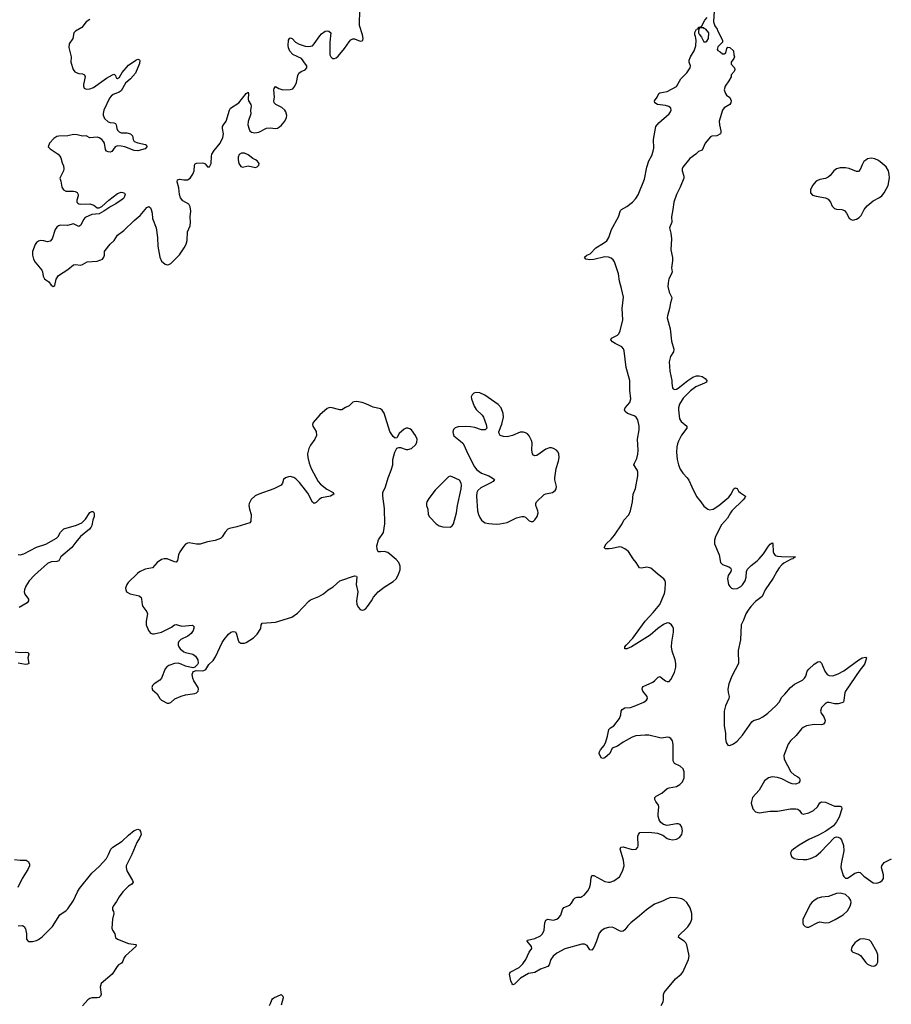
# Model space of a CAD drawing. Header units: inches. Extents: x 1550860 to 1685816, y 509127 to 640511.
# Tile 39 of 91: x 1613886 to 1623368, y 553242 to 563953. Entities that reach past the tile are written whole.
import ezdxf

# ---------------------------------------------------------------- set-up
doc = ezdxf.new("R2010")
doc.units = ezdxf.units.IN
doc.header["$MEASUREMENT"] = 0
for name, color, linetype in [('B6515', 7, 'Continuous'), ('B6516', 7, 'Continuous'), ('B6525', 7, 'Continuous'), ('B6526', 7, 'Continuous')]:
    doc.layers.add(name, color=color, linetype=linetype)

msp = doc.modelspace()

# ---------------------------------------------------------------- linework, layer by layer
at = {"layer": 'B6515', "color": 6, "elevation": 500}
for points in [[(1618843, 559897), (1618825, 559890), (1618807, 559873), (1618799, 559850), (1618800, 559830), (1618830, 559750), (1618850, 559712), (1618916, 559650), (1618930, 559630), (1618960, 559550), (1618968, 559510), (1618950, 559492), (1618930, 559490), (1618910, 559491), (1618836, 559516), (1618790, 559525), (1618732, 559528), (1618655, 559525), (1618625, 559515), (1618604, 559496), (1618598, 559470), (1618600, 559450), (1618610, 559428), (1618681, 559370), (1618705, 559345), (1618720, 559320), (1618756, 559236), (1618833, 559090), (1618858, 559058), (1618910, 559020), (1618991, 558990), (1619027, 558970), (1619051, 558950), (1619035, 558930), (1619005, 558910), (1618901, 558859), (1618869, 558830), (1618860, 558810), (1618856, 558770), (1618866, 558610), (1618876, 558570), (1618890, 558538), (1618910, 558509), (1618930, 558490), (1618950, 558481), (1618990, 558473), (1619070, 558465), (1619110, 558468), (1619190, 558484), (1619290, 558534), (1619350, 558548), (1619370, 558547), (1619390, 558540), (1619430, 558502), (1619450, 558493), (1619470, 558495), (1619490, 558511), (1619516, 558550), (1619527, 558590), (1619524, 558610), (1619499, 558670), (1619499, 558690), (1619507, 558710), (1619590, 558788), (1619610, 558797), (1619681, 558810), (1619710, 558830), (1619722, 558850), (1619726, 558874), (1619706, 558946), (1619706, 558970), (1619723, 559070), (1619749, 559150), (1619754, 559190), (1619751, 559230), (1619743, 559250), (1619726, 559270), (1619692, 559290), (1619670, 559295), (1619650, 559294), (1619610, 559280), (1619510, 559214), (1619490, 559210), (1619477, 559217), (1619466, 559230), (1619456, 559270), (1619462, 559350), (1619454, 559374), (1619427, 559427), (1619410, 559447), (1619390, 559460), (1619366, 559466), (1619330, 559466), (1619247, 559430), (1619190, 559417), (1619150, 559419), (1619114, 559430), (1619101, 559450), (1619099, 559470), (1619130, 559552), (1619149, 559630), (1619147, 559670), (1619123, 559730), (1619090, 559766), (1618945, 559870), (1618890, 559894)], [(1617550, 559800), (1617523, 559797), (1617509, 559791), (1617470, 559751), (1617430, 559735), (1617390, 559709), (1617370, 559708), (1617270, 559735), (1617250, 559732), (1617230, 559722), (1617150, 559656), (1617079, 559570), (1617073, 559550), (1617075, 559530), (1617113, 559473), (1617114, 559430), (1617097, 559390), (1617050, 559323), (1617032, 559290), (1617018, 559230), (1617019, 559190), (1617034, 559130), (1617057, 559070), (1617134, 558930), (1617160, 558900), (1617226, 558846), (1617298, 558810), (1617303, 558790), (1617266, 558770), (1617170, 558752), (1617145, 558735), (1617110, 558700), (1617090, 558691), (1617070, 558706), (1617022, 558802), (1616997, 558837), (1616930, 558919), (1616890, 558958), (1616870, 558974), (1616830, 558983), (1616810, 558982), (1616779, 558970), (1616755, 558950), (1616745, 558910), (1616730, 558890), (1616650, 558850), (1616487, 558793), (1616448, 558772), (1616406, 558734), (1616382, 558690), (1616380, 558670), (1616386, 558630), (1616403, 558570), (1616402, 558498), (1616390, 558479), (1616250, 558435), (1616170, 558419), (1616151, 558410), (1616121, 558379), (1616090, 558326), (1616070, 558310), (1616014, 558286), (1615930, 558272), (1615850, 558247), (1615810, 558248), (1615730, 558264), (1615710, 558260), (1615690, 558248), (1615670, 558226), (1615630, 558164), (1615613, 558130), (1615603, 558070), (1615590, 558051), (1615570, 558055), (1615490, 558089), (1615458, 558090), (1615430, 558081), (1615382, 558050), (1615330, 557990), (1615250, 557976), (1615190, 557945), (1615169, 557930), (1615065, 557830), (1615050, 557809), (1615038, 557770), (1615040, 557750), (1615049, 557729), (1615087, 557707), (1615185, 557685), (1615207, 557667), (1615213, 557650), (1615217, 557590), (1615226, 557570), (1615271, 557510), (1615278, 557490), (1615263, 557410), (1615263, 557370), (1615289, 557310), (1615310, 557281), (1615330, 557272), (1615350, 557271), (1615430, 557292), (1615536, 557344), (1615570, 557369), (1615590, 557374), (1615650, 557355), (1615765, 557365), (1615783, 557350), (1615774, 557310), (1615750, 557275), (1615714, 557246), (1615638, 557210), (1615619, 557190), (1615610, 557170), (1615610, 557150), (1615618, 557130), (1615632, 557110), (1615670, 557078), (1615690, 557069), (1615770, 557050), (1615799, 557030), (1615823, 556990), (1615826, 556954), (1615820, 556940), (1615791, 556909), (1615770, 556904), (1615690, 556920), (1615644, 556944), (1615610, 556955), (1615570, 556950), (1615510, 556926), (1615488, 556912), (1615469, 556890), (1615430, 556790), (1615410, 556770), (1615349, 556730), (1615330, 556710), (1615324, 556690), (1615330, 556662), (1615381, 556621), (1615409, 556570), (1615429, 556549), (1615490, 556519), (1615510, 556517), (1615530, 556527), (1615575, 556565), (1615644, 556596), (1615690, 556608), (1615790, 556622), (1615808, 556630), (1615819, 556641), (1615827, 556650), (1615833, 556670), (1615828, 556690), (1615781, 556761), (1615768, 556790), (1615762, 556830), (1615770, 556850), (1615777, 556863), (1615805, 556875), (1615870, 556869), (1615890, 556874), (1615910, 556886), (1615942, 556938), (1615990, 556984), (1616018, 557022), (1616090, 557179), (1616109, 557211), (1616158, 557270), (1616184, 557290), (1616210, 557298), (1616233, 557293), (1616244, 557270), (1616262, 557202), (1616270, 557187), (1616290, 557170), (1616330, 557172), (1616350, 557178), (1616430, 557230), (1616470, 557270), (1616509, 557330), (1616512, 557370), (1616523, 557390), (1616670, 557400), (1616846, 557454), (1616910, 557498), (1617030, 557627), (1617050, 557642), (1617140, 557680), (1617190, 557706), (1617242, 557750), (1617296, 557784), (1617370, 557850), (1617530, 557904), (1617550, 557901), (1617554, 557894), (1617546, 557810), (1617566, 557730), (1617550, 557630), (1617553, 557593), (1617570, 557557), (1617590, 557536), (1617610, 557530), (1617630, 557534), (1617650, 557547), (1617670, 557570), (1617713, 557630), (1617734, 557670), (1617785, 557730), (1617850, 557780), (1617950, 557842), (1617982, 557870), (1618005, 557910), (1618025, 557970), (1618026, 558010), (1618010, 558047), (1617980, 558080), (1617890, 558156), (1617850, 558167), (1617810, 558163), (1617786, 558166), (1617774, 558194), (1617773, 558230), (1617790, 558295), (1617845, 558375), (1617860, 558470), (1617855, 558635), (1617835, 558770), (1617836, 558810), (1617866, 558870), (1617895, 558970), (1617927, 559053), (1617944, 559110), (1617946, 559170), (1617966, 559250), (1617990, 559291), (1618010, 559301), (1618030, 559301), (1618090, 559279), (1618110, 559277), (1618150, 559287), (1618191, 559329), (1618206, 559354), (1618210, 559390), (1618193, 559430), (1618147, 559490), (1618130, 559503), (1618110, 559510), (1618090, 559508), (1618070, 559500), (1618015, 559450), (1617990, 559404), (1617970, 559401), (1617950, 559419), (1617913, 559473), (1617852, 559672), (1617830, 559707), (1617810, 559720), (1617730, 559738), (1617650, 559776), (1617610, 559789)], [(1618570, 558987), (1618550, 558981), (1618406, 558834), (1618337, 558743), (1618316, 558710), (1618310, 558690), (1618312, 558670), (1618325, 558630), (1618330, 558570), (1618345, 558545), (1618415, 558470), (1618450, 558446), (1618490, 558436), (1618570, 558434), (1618590, 558446), (1618604, 558470), (1618638, 558590), (1618648, 558670), (1618690, 558850), (1618693, 558890), (1618690, 558913), (1618670, 558944), (1618590, 558982)]]:
    msp.add_lwpolyline(points, close=True, dxfattribs=at)
at = {"layer": 'B6515', "color": 6, "elevation": 400}
for points in [[(1613870, 558137), (1613890, 558132), (1613930, 558144), (1614070, 558214), (1614170, 558248), (1614288, 558312), (1614303, 558330), (1614330, 558377), (1614366, 558414), (1614504, 558456), (1614561, 558479), (1614601, 558519), (1614650, 558593), (1614670, 558604), (1614682, 558602), (1614693, 558593), (1614696, 558576), (1614695, 558550), (1614682, 558510), (1614670, 558450), (1614660, 558430), (1614644, 558410), (1614549, 558331), (1614497, 558270), (1614454, 558210), (1614334, 558110), (1614312, 558068), (1614290, 558058), (1614230, 558054), (1614190, 558036), (1614049, 557910), (1613991, 557850), (1613953, 557790), (1613937, 557750), (1613935, 557730), (1613943, 557703), (1613982, 557650), (1613982, 557630), (1613969, 557610), (1613882, 557558)], [(1613836, 557076), (1613890, 557068), (1613953, 557073), (1613978, 557070), (1613984, 557050), (1613975, 557010), (1613986, 556950), (1613970, 556942), (1613950, 556940), (1613870, 556952)], [(1613870, 554097), (1613918, 554098), (1613934, 554090), (1613950, 554063), (1613959, 554010), (1613962, 553950), (1613973, 553933), (1613987, 553927), (1614027, 553927), (1614070, 553937), (1614092, 553948), (1614130, 553976), (1614243, 554090), (1614324, 554216), (1614390, 554261), (1614410, 554281), (1614470, 554370), (1614514, 554466), (1614538, 554502), (1614671, 554670), (1614755, 554745), (1614832, 554830), (1614854, 554870), (1614876, 554930), (1614898, 554950), (1615002, 555018), (1615070, 555083), (1615130, 555132), (1615170, 555146), (1615190, 555139), (1615202, 555122), (1615207, 555090), (1615189, 555050), (1615159, 555001), (1615106, 554870), (1615046, 554750), (1615043, 554730), (1615053, 554693), (1615114, 554590), (1615120, 554570), (1615107, 554550), (1615070, 554528), (1615010, 554465), (1614969, 554410), (1614941, 554359), (1614904, 554310), (1614895, 554290), (1614897, 554270), (1614907, 554250), (1614910, 554230), (1614895, 554170), (1614890, 554070), (1614895, 554050), (1614921, 554010), (1614929, 553969), (1614949, 553950), (1615070, 553903), (1615150, 553893), (1615155, 553890), (1615151, 553870), (1615039, 553770), (1615022, 553750), (1615010, 553710), (1614993, 553690), (1614962, 553670), (1614946, 553654), (1614892, 553570), (1614772, 553470), (1614760, 553430), (1614771, 553350), (1614765, 553330), (1614750, 553317), (1614730, 553311), (1614670, 553313), (1614650, 553305), (1614629, 553290), (1614570, 553225)], [(1613830, 554816), (1613890, 554809), (1613958, 554810), (1613977, 554797), (1613993, 554770), (1613993, 554750), (1613976, 554710), (1613912, 554610), (1613866, 554514)], [(1620000, 553895), (1619815, 553845), (1619730, 553800), (1619690, 553767), (1619665, 553730), (1619645, 553670), (1619630, 553653), (1619550, 553623), (1619490, 553589), (1619422, 553578), (1619334, 553526), (1619270, 553461), (1619250, 553454), (1619243, 553463), (1619230, 553498), (1619213, 553570), (1619221, 553590), (1619318, 553642), (1619359, 553681), (1619391, 553729), (1619430, 553809), (1619457, 553850), (1619454, 553870), (1619405, 553930), (1619410, 553939), (1619490, 553959), (1619550, 553988), (1619572, 554010), (1619590, 554048), (1619600, 554130), (1619610, 554156), (1619630, 554167), (1619690, 554156), (1619730, 554170), (1619750, 554186), (1619771, 554210), (1619790, 554274), (1619805, 554295), (1619870, 554321), (1619890, 554342), (1619915, 554385), (1619930, 554400), (1619950, 554409), (1619991, 554409), (1620000, 554414)], [(1616604, 553230), (1616616, 553250), (1616628, 553290), (1616638, 553302), (1616650, 553313), (1616690, 553332), (1616730, 553347), (1616750, 553331), (1616752, 553312), (1616731, 553231)]]:
    msp.add_lwpolyline(points, dxfattribs=at)
at = {"layer": 'B6516', "color": 6, "elevation": 500}
msp.add_lwpolyline([(1614650, 563954), (1614611, 563929), (1614562, 563870), (1614492, 563828), (1614476, 563810), (1614463, 563750), (1614426, 563690), (1614419, 563650), (1614445, 563550), (1614441, 563490), (1614468, 563410), (1614487, 563387), (1614500, 563380), (1614529, 563369), (1614570, 563365), (1614593, 563353), (1614600, 563330), (1614579, 563250), (1614579, 563230), (1614589, 563209), (1614610, 563199), (1614650, 563201), (1614690, 563217), (1614830, 563316), (1614894, 563354), (1614910, 563359), (1614917, 563357), (1614928, 563348), (1614931, 563330), (1614939, 563319), (1614950, 563314), (1614972, 563328), (1615001, 563379), (1615070, 563460), (1615150, 563513), (1615170, 563523), (1615190, 563518), (1615193, 563510), (1615190, 563478), (1615146, 563370), (1615090, 563310), (1615036, 563264), (1614990, 563181), (1614970, 563165), (1614902, 563138), (1614880, 563120), (1614862, 563098), (1614803, 562970), (1614793, 562933), (1614793, 562913), (1614810, 562878), (1614850, 562844), (1614870, 562835), (1614910, 562833), (1614930, 562825), (1614937, 562810), (1614942, 562770), (1614950, 562751), (1614970, 562732), (1614990, 562723), (1615050, 562722), (1615090, 562712), (1615112, 562690), (1615120, 562650), (1615131, 562630), (1615170, 562612), (1615256, 562596), (1615265, 562590), (1615271, 562570), (1615250, 562550), (1615170, 562526), (1615130, 562532), (1615030, 562569), (1614990, 562578), (1614950, 562580), (1614925, 562570), (1614890, 562521), (1614870, 562512), (1614850, 562515), (1614830, 562523), (1614820, 562540), (1614810, 562610), (1614799, 562630), (1614780, 562650), (1614750, 562669), (1614730, 562674), (1614650, 562668), (1614610, 562689), (1614570, 562685), (1614510, 562699), (1614470, 562703), (1614409, 562691), (1614313, 562687), (1614290, 562681), (1614259, 562661), (1614211, 562610), (1614196, 562570), (1614216, 562550), (1614306, 562490), (1614324, 562470), (1614335, 562450), (1614350, 562396), (1614364, 562364), (1614366, 562330), (1614361, 562310), (1614323, 562230), (1614335, 562195), (1614345, 562130), (1614364, 562104), (1614388, 562088), (1614470, 562088), (1614490, 562084), (1614512, 562072), (1614522, 562050), (1614521, 562039), (1614506, 561990), (1614506, 561970), (1614518, 561958), (1614530, 561950), (1614550, 561948), (1614650, 561950), (1614694, 561934), (1614730, 561908), (1614750, 561905), (1614780, 561920), (1614855, 561990), (1614950, 562063), (1614990, 562077), (1615010, 562075), (1615027, 562067), (1615033, 562050), (1615027, 562030), (1615014, 562010), (1614990, 561989), (1614931, 561950), (1614878, 561922), (1614801, 561870), (1614750, 561842), (1614670, 561834), (1614599, 561801), (1614580, 561780), (1614550, 561718), (1614530, 561703), (1614470, 561732), (1614407, 561713), (1614330, 561719), (1614310, 561711), (1614290, 561695), (1614272, 561670), (1614238, 561570), (1614216, 561544), (1614190, 561538), (1614150, 561547), (1614110, 561550), (1614090, 561544), (1614070, 561530), (1614054, 561506), (1614027, 561430), (1614026, 561390), (1614038, 561350), (1614056, 561316), (1614126, 561230), (1614134, 561210), (1614142, 561162), (1614156, 561136), (1614170, 561122), (1614202, 561102), (1614230, 561066), (1614250, 561051), (1614270, 561062), (1614284, 561130), (1614310, 561170), (1614410, 561236), (1614470, 561285), (1614490, 561290), (1614550, 561284), (1614570, 561290), (1614619, 561321), (1614730, 561328), (1614770, 561340), (1614786, 561350), (1614802, 561370), (1614807, 561390), (1614810, 561430), (1614817, 561443), (1614872, 561510), (1614915, 561550), (1614949, 561611), (1615020, 561660), (1615130, 561770), (1615196, 561824), (1615270, 561911), (1615290, 561921), (1615310, 561907), (1615317, 561890), (1615326, 561850), (1615331, 561790), (1615371, 561690), (1615384, 561584), (1615388, 561488), (1615409, 561369), (1615430, 561327), (1615470, 561293), (1615490, 561287), (1615510, 561291), (1615530, 561302), (1615623, 561397), (1615675, 561470), (1615697, 561510), (1615707, 561550), (1615713, 561647), (1615739, 561710), (1615744, 561750), (1615741, 561810), (1615748, 561870), (1615739, 561919), (1615725, 561945), (1615661, 561981), (1615635, 562015), (1615625, 562050), (1615616, 562124), (1615599, 562190), (1615604, 562210), (1615630, 562217), (1615671, 562211), (1615710, 562213), (1615740, 562230), (1615770, 562273), (1615783, 562310), (1615789, 562371), (1615796, 562384), (1615808, 562392), (1615870, 562397), (1615890, 562394), (1615904, 562384), (1615930, 562351), (1615950, 562351), (1615969, 562390), (1615972, 562470), (1615977, 562490), (1616002, 562530), (1616068, 562610), (1616096, 562670), (1616103, 562710), (1616092, 562770), (1616094, 562790), (1616102, 562810), (1616133, 562850), (1616170, 562970), (1616179, 562990), (1616270, 563050), (1616350, 563151), (1616370, 563165), (1616375, 563150), (1616371, 563090), (1616374, 563070), (1616399, 563030), (1616403, 563010), (1616396, 562970), (1616399, 562930), (1616373, 562847), (1616367, 562810), (1616381, 562761), (1616390, 562746), (1616407, 562730), (1616443, 562723), (1616489, 562730), (1616570, 562775), (1616610, 562777), (1616670, 562769), (1616690, 562775), (1616713, 562787), (1616734, 562806), (1616771, 562850), (1616790, 562890), (1616793, 562910), (1616783, 562950), (1616770, 562970), (1616739, 562999), (1616671, 563031), (1616655, 563050), (1616651, 563070), (1616658, 563110), (1616652, 563190), (1616656, 563204), (1616670, 563227), (1616705, 563205), (1616750, 563192), (1616827, 563193), (1616857, 563203), (1616880, 563230), (1616896, 563270), (1616912, 563348), (1616921, 563370), (1616949, 563390), (1616993, 563407), (1617010, 563430), (1617008, 563450), (1616997, 563470), (1616951, 563530), (1616856, 563576), (1616826, 563610), (1616810, 563649), (1616808, 563672), (1616810, 563730), (1616821, 563750), (1616830, 563755), (1616850, 563750), (1616888, 563708), (1616927, 563687), (1616990, 563666), (1617030, 563661), (1617050, 563664), (1617070, 563670), (1617090, 563689), (1617150, 563779), (1617170, 563799), (1617210, 563830), (1617230, 563832), (1617248, 563828), (1617271, 563810), (1617259, 563710), (1617260, 563570), (1617270, 563548), (1617290, 563533), (1617310, 563530), (1617330, 563537), (1617350, 563555), (1617421, 563639), (1617470, 563714), (1617490, 563736), (1617510, 563746), (1617530, 563746), (1617590, 563719), (1617610, 563723), (1617619, 563730), (1617623, 563750), (1617616, 563790), (1617583, 563890), (1617586, 564070)], dxfattribs=at)
msp.add_lwpolyline([(1616330, 562503), (1616298, 562502), (1616274, 562486), (1616263, 562457), (1616262, 562430), (1616270, 562390), (1616290, 562357), (1616310, 562350), (1616370, 562364), (1616450, 562344), (1616470, 562351), (1616487, 562370), (1616490, 562390), (1616470, 562417), (1616452, 562430), (1616422, 562442), (1616370, 562483)], close=True, dxfattribs=at)
at = {"layer": 'B6525', "color": 6, "elevation": 400}
for points in [[(1620000, 554414), (1620025, 554430), (1620065, 554475), (1620083, 554510), (1620096, 554550), (1620102, 554618), (1620110, 554642), (1620130, 554644), (1620250, 554577), (1620290, 554569), (1620310, 554571), (1620350, 554586), (1620411, 554630), (1620445, 554690), (1620461, 554750), (1620453, 554810), (1620417, 554930), (1620425, 554950), (1620450, 554956), (1620550, 554926), (1620593, 554930), (1620610, 554950), (1620613, 554967), (1620611, 555070), (1620616, 555090), (1620633, 555110), (1620735, 555115), (1620825, 555105), (1620883, 555083), (1620930, 555046), (1620950, 555037), (1620990, 555032), (1621030, 555039), (1621062, 555058), (1621088, 555090), (1621094, 555110), (1621096, 555130), (1621090, 555169), (1621070, 555197), (1621050, 555204), (1621030, 555204), (1620928, 555188), (1620890, 555197), (1620861, 555221), (1620843, 555250), (1620831, 555290), (1620830, 555310), (1620840, 555390), (1620834, 555410), (1620805, 555450), (1620795, 555470), (1620797, 555490), (1620810, 555506), (1620870, 555539), (1620930, 555588), (1620950, 555597), (1621030, 555610), (1621068, 555632), (1621096, 555664), (1621113, 555707), (1621115, 555770), (1621102, 555802), (1621072, 555832), (1621010, 555862), (1620994, 555890), (1620996, 556070), (1620988, 556108), (1620970, 556135), (1620950, 556146), (1620930, 556149), (1620870, 556139), (1620850, 556141), (1620729, 556169), (1620690, 556171), (1620590, 556162), (1620550, 556149), (1620450, 556094), (1620390, 556052), (1620332, 556028), (1620304, 555970), (1620250, 555924), (1620230, 555916), (1620210, 555922), (1620191, 555970), (1620194, 555990), (1620206, 556010), (1620244, 556056), (1620264, 556096), (1620282, 556158), (1620294, 556230), (1620312, 556248), (1620350, 556272), (1620410, 556350), (1620425, 556390), (1620429, 556431), (1620439, 556450), (1620470, 556466), (1620530, 556472), (1620570, 556484), (1620675, 556530), (1620704, 556550), (1620715, 556570), (1620712, 556590), (1620663, 556650), (1620656, 556670), (1620660, 556690), (1620670, 556699), (1620775, 556745), (1620797, 556763), (1620830, 556800), (1620850, 556807), (1620910, 556760), (1620930, 556753), (1620950, 556755), (1620970, 556775), (1621009, 556850), (1621022, 556910), (1621023, 556950), (1621018, 556990), (1620984, 557084), (1620977, 557130), (1620979, 557181), (1620998, 557290), (1620998, 557330), (1620991, 557350), (1620977, 557370), (1620950, 557389), (1620930, 557391), (1620890, 557374), (1620828, 557332), (1620744, 557256), (1620543, 557130), (1620490, 557108), (1620469, 557110), (1620468, 557130), (1620484, 557150), (1620556, 557224), (1620690, 557410), (1620777, 557503), (1620848, 557590), (1620900, 557710), (1620907, 557750), (1620911, 557830), (1620906, 557850), (1620892, 557872), (1620830, 557919), (1620775, 557970), (1620750, 557986), (1620710, 557996), (1620650, 557986), (1620630, 557992), (1620593, 558050), (1620559, 558090), (1620510, 558168), (1620470, 558198), (1620434, 558214), (1620410, 558218), (1620330, 558200), (1620297, 558197), (1620257, 558197), (1620243, 558210), (1620267, 558250), (1620319, 558301), (1620355, 558345), (1620440, 558470), (1620459, 558510), (1620512, 558568), (1620530, 558610), (1620554, 558710), (1620561, 558790), (1620586, 558854), (1620612, 558990), (1620611, 559030), (1620606, 559050), (1620567, 559110), (1620573, 559130), (1620601, 559179), (1620612, 559228), (1620615, 559270), (1620607, 559390), (1620625, 559490), (1620626, 559530), (1620610, 559600), (1620591, 559630), (1620570, 559643), (1620499, 559670), (1620472, 559690), (1620465, 559710), (1620473, 559730), (1620524, 559790), (1620534, 559830), (1620522, 559922), (1620522, 560000)], [(1620982, 560000), (1620987, 559950), (1620996, 559936), (1621009, 559929), (1621030, 559933), (1621050, 559945), (1621118, 560000)], [(1621335, 560000), (1621241, 559959), (1621183, 559917), (1621105, 559835), (1621063, 559770), (1621052, 559732), (1621051, 559710), (1621065, 559610), (1621082, 559582), (1621143, 559530), (1621144, 559510), (1621085, 559435), (1621051, 559369), (1621042, 559338), (1621034, 559306), (1621031, 559250), (1621037, 559170), (1621051, 559111), (1621070, 559065), (1621100, 559020), (1621148, 558968), (1621165, 558945), (1621197, 558870), (1621250, 558768), (1621297, 558710), (1621330, 558661), (1621370, 558627), (1621390, 558621), (1621430, 558630), (1621490, 558670), (1621601, 558759), (1621624, 558790), (1621650, 558845), (1621670, 558861), (1621690, 558853), (1621706, 558826), (1621726, 558806), (1621783, 558770), (1621774, 558750), (1621755, 558730), (1621634, 558610), (1621618, 558590), (1621585, 558530), (1621522, 558458), (1621455, 558330), (1621443, 558290), (1621445, 558250), (1621494, 558130), (1621510, 558049), (1621530, 558026), (1621601, 558001), (1621620, 557990), (1621623, 557983), (1621627, 557970), (1621621, 557950), (1621593, 557907), (1621585, 557870), (1621597, 557810), (1621610, 557786), (1621628, 557770), (1621650, 557763), (1621690, 557767), (1621730, 557786), (1621750, 557805), (1621779, 557850), (1621788, 557890), (1621793, 557950), (1621804, 557976), (1621843, 558017), (1621910, 558067), (1621931, 558089), (1621976, 558144), (1622030, 558225), (1622050, 558249), (1622070, 558263), (1622079, 558250), (1622084, 558164), (1622090, 558145), (1622105, 558125), (1622130, 558117), (1622172, 558112), (1622327, 558110), (1622303, 558097), (1622298, 558090), (1622277, 558083), (1622200, 558040), (1622177, 558023), (1622149, 557991), (1622121, 557950), (1622083, 557877), (1621994, 557750), (1621963, 557677), (1621890, 557625), (1621839, 557570), (1621809, 557530), (1621786, 557490), (1621759, 557421), (1621733, 557370), (1621728, 557208), (1621703, 557090), (1621706, 556950), (1621634, 556810), (1621602, 556730), (1621591, 556670), (1621594, 556634), (1621604, 556590), (1621600, 556570), (1621563, 556490), (1621548, 556430), (1621550, 556270), (1621563, 556190), (1621564, 556130), (1621571, 556091), (1621590, 556062), (1621610, 556057), (1621650, 556074), (1621690, 556104), (1621750, 556170), (1621850, 556315), (1621870, 556331), (1621930, 556346), (1621970, 556368), (1622023, 556410), (1622110, 556488), (1622147, 556530), (1622177, 556583), (1622210, 556615), (1622270, 556690), (1622316, 556724), (1622400, 556770), (1622425, 556790), (1622438, 556810), (1622454, 556866), (1622471, 556889), (1622530, 556944), (1622570, 556968), (1622590, 556973), (1622610, 556955), (1622645, 556865), (1622670, 556830), (1622690, 556819), (1622730, 556817), (1622790, 556837), (1622851, 556869), (1623016, 556990), (1623050, 557011), (1623090, 557019), (1623097, 557010), (1623080, 556950), (1623069, 556930), (1623024, 556876), (1622869, 556650), (1622861, 556630), (1622853, 556550), (1622846, 556530), (1622830, 556520), (1622789, 556511), (1622750, 556512), (1622690, 556527), (1622670, 556524), (1622647, 556510), (1622609, 556470), (1622596, 556430), (1622605, 556410), (1622634, 556370), (1622647, 556330), (1622644, 556310), (1622631, 556289), (1622610, 556283), (1622527, 556287), (1622444, 556270), (1622410, 556255), (1622390, 556238), (1622333, 556167), (1622272, 556110), (1622247, 556073), (1622199, 555950), (1622201, 555910), (1622275, 555770), (1622310, 555738), (1622350, 555717), (1622364, 555704), (1622372, 555690), (1622373, 555670), (1622362, 555650), (1622330, 555638), (1622290, 555640), (1622260, 555650), (1622175, 555695), (1622130, 555709), (1622070, 555718), (1622030, 555707), (1621988, 555672), (1621930, 555570), (1621858, 555490), (1621845, 555450), (1621844, 555430), (1621862, 555370), (1621890, 555336), (1621930, 555326), (1622050, 555344), (1622130, 555343), (1622270, 555369), (1622330, 555370), (1622350, 555365), (1622370, 555352), (1622390, 555317), (1622410, 555309), (1622470, 555325), (1622521, 555350), (1622563, 555390), (1622590, 555433), (1622610, 555446), (1622650, 555440), (1622750, 555397), (1622810, 555397), (1622825, 555390), (1622828, 555368), (1622802, 555278), (1622773, 555227), (1622737, 555183), (1622656, 555124), (1622577, 555083), (1622470, 555036), (1622366, 554974), (1622302, 554930), (1622281, 554910), (1622272, 554890), (1622273, 554870), (1622283, 554850), (1622310, 554828), (1622350, 554820), (1622410, 554818), (1622450, 554819), (1622490, 554827), (1622545, 554855), (1622601, 554899), (1622750, 555056), (1622770, 555064), (1622790, 555062), (1622810, 555050), (1622825, 555030), (1622847, 554970), (1622850, 554910), (1622821, 554770), (1622817, 554730), (1622844, 554644), (1622850, 554631), (1622870, 554613), (1622890, 554615), (1622910, 554626), (1622970, 554670), (1623010, 554681), (1623030, 554676), (1623070, 554636), (1623170, 554563), (1623210, 554559), (1623241, 554570), (1623269, 554590), (1623282, 554610), (1623282, 554650), (1623261, 554730), (1623266, 554750), (1623290, 554783), (1623310, 554797), (1623370, 554825)], [(1620863, 553230), (1620885, 553270), (1620889, 553290), (1620889, 553349), (1620898, 553370), (1621021, 553519), (1621083, 553570), (1621100, 553590), (1621163, 553730), (1621169, 553771), (1621144, 553890), (1621132, 553912), (1621116, 553930), (1621052, 553970), (1621055, 553990), (1621073, 554010), (1621126, 554054), (1621156, 554084), (1621185, 554130), (1621196, 554170), (1621197, 554230), (1621178, 554290), (1621145, 554350), (1621110, 554379), (1621089, 554389), (1621030, 554401), (1620970, 554403), (1620930, 554391), (1620877, 554363), (1620790, 554332), (1620704, 554270), (1620630, 554203), (1620535, 554130), (1620503, 554097), (1620470, 554053), (1620450, 554039), (1620430, 554035), (1620410, 554041), (1620350, 554074), (1620330, 554080), (1620290, 554078), (1620250, 554067), (1620210, 554042), (1620190, 554015), (1620160, 553930), (1620130, 553860), (1620110, 553830), (1620090, 553835), (1620060, 553880), (1620030, 553898), (1620004, 553896), (1620000, 553895)]]:
    msp.add_lwpolyline(points, dxfattribs=at)
for points in [[(1622810, 554450), (1622770, 554448), (1622686, 554414), (1622610, 554407), (1622570, 554397), (1622527, 554373), (1622502, 554350), (1622489, 554330), (1622406, 554170), (1622404, 554130), (1622410, 554110), (1622430, 554089), (1622450, 554082), (1622470, 554083), (1622568, 554132), (1622590, 554139), (1622650, 554129), (1622690, 554132), (1622756, 554164), (1622844, 554216), (1622890, 554258), (1622920, 554310), (1622930, 554350), (1622926, 554370), (1622910, 554401), (1622870, 554436)], [(1623070, 553954), (1623030, 553950), (1622990, 553927), (1622970, 553910), (1622942, 553870), (1622933, 553850), (1622932, 553832), (1622939, 553819), (1622949, 553809), (1623010, 553786), (1623032, 553772), (1623090, 553697), (1623110, 553678), (1623150, 553661), (1623170, 553658), (1623190, 553662), (1623210, 553677), (1623220, 553700), (1623220, 553780), (1623210, 553812), (1623150, 553921), (1623130, 553939)]]:
    msp.add_lwpolyline(points, close=True, dxfattribs=at)
at = {"layer": 'B6526', "color": 6, "elevation": 400}
for points in [[(1620522, 560000), (1620522, 560030), (1620485, 560170), (1620463, 560350), (1620454, 560374), (1620435, 560395), (1620364, 560430), (1620335, 560450), (1620318, 560470), (1620325, 560490), (1620390, 560521), (1620404, 560536), (1620419, 560570), (1620448, 560690), (1620441, 560810), (1620455, 560935), (1620434, 561030), (1620411, 561110), (1620401, 561190), (1620358, 561318), (1620342, 561342), (1620319, 561359), (1620290, 561369), (1620250, 561372), (1620130, 561343), (1620090, 561341), (1620045, 561350), (1620032, 561370), (1620056, 561390), (1620093, 561407), (1620153, 561470), (1620238, 561522), (1620272, 561548), (1620296, 561584), (1620325, 561670), (1620400, 561810), (1620422, 561878), (1620431, 561890), (1620490, 561922), (1620552, 561968), (1620590, 562010), (1620613, 562047), (1620682, 562218), (1620709, 562350), (1620730, 562417), (1620763, 562477), (1620778, 562522), (1620783, 562557), (1620781, 562650), (1620806, 562790), (1620838, 562830), (1620951, 562929), (1620967, 562950), (1620973, 562970), (1620970, 562990), (1620949, 563009), (1620910, 563021), (1620825, 563030), (1620796, 563050), (1620790, 563070), (1620819, 563110), (1620839, 563150), (1620850, 563159), (1620930, 563173), (1621030, 563227), (1621077, 563310), (1621144, 563376), (1621178, 563430), (1621182, 563450), (1621170, 563490), (1621170, 563512), (1621183, 563550), (1621224, 563616), (1621243, 563670), (1621244, 563730), (1621239, 563770), (1621229, 563790), (1621230, 563814), (1621250, 563852), (1621266, 563854), (1621270, 563872), (1621302, 563878), (1621338, 563950), (1621364, 563976)], [(1621439, 564050), (1621432, 563930), (1621447, 563887), (1621475, 563850), (1621477, 563837), (1621531, 563729), (1621532, 563708), (1621482, 563658), (1621472, 563630), (1621480, 563620), (1621505, 563605), (1621530, 563582), (1621550, 563582), (1621568, 563592), (1621580, 563640), (1621590, 563654), (1621612, 563652), (1621650, 563614), (1621654, 563570), (1621662, 563550), (1621656, 563530), (1621626, 563490), (1621626, 563470), (1621663, 563430), (1621667, 563410), (1621658, 563390), (1621627, 563353), (1621625, 563330), (1621601, 563290), (1621559, 563230), (1621551, 563190), (1621563, 563150), (1621574, 563134), (1621610, 563107), (1621624, 563070), (1621622, 563050), (1621610, 563029), (1621550, 562996), (1621532, 562968), (1621496, 562850), (1621499, 562810), (1621514, 562746), (1621514, 562726), (1621509, 562711), (1621470, 562690), (1621415, 562685), (1621402, 562678), (1621344, 562610), (1621310, 562535), (1621270, 562518), (1621242, 562490), (1621175, 562445), (1621099, 562350), (1621092, 562330), (1621094, 562310), (1621112, 562250), (1621112, 562230), (1621072, 562130), (1621031, 562050), (1621001, 561970), (1620992, 561888), (1620975, 561810), (1620979, 561750), (1620955, 561690), (1620971, 561631), (1620978, 561570), (1620969, 561450), (1620986, 561366), (1620986, 561330), (1620975, 561255), (1620984, 561210), (1620978, 561190), (1620947, 561133), (1620939, 561090), (1620938, 561050), (1620951, 560990), (1620980, 560930), (1620978, 560910), (1620966, 560874), (1620956, 560810), (1620932, 560732), (1620930, 560710), (1620963, 560590), (1620975, 560455), (1621002, 560370), (1620999, 560341), (1620965, 560290), (1620953, 560230), (1620959, 560130), (1620979, 560030), (1620982, 560000)], [(1621118, 560000), (1621155, 560030), (1621210, 560064), (1621250, 560078), (1621278, 560078), (1621310, 560070), (1621342, 560050), (1621362, 560030), (1621358, 560010), (1621335, 560000)]]:
    msp.add_lwpolyline(points, dxfattribs=at)
at = {"layer": 'B6526', "color": 6}
for points, elevation in [([(1621330, 563866), (1621290, 563866), (1621278, 563862), (1621272, 563828), (1621271, 563810), (1621277, 563797), (1621303, 563763), (1621330, 563712), (1621350, 563712), (1621360, 563720), (1621378, 563750), (1621382, 563810), (1621350, 563849), (1621335, 563855)], 400), ([(1623150, 562446), (1623110, 562438), (1623090, 562427), (1623069, 562410), (1623050, 562376), (1623030, 562325), (1623010, 562303), (1622990, 562301), (1622910, 562336), (1622870, 562342), (1622810, 562342), (1622773, 562330), (1622744, 562310), (1622703, 562257), (1622681, 562239), (1622650, 562226), (1622590, 562216), (1622550, 562196), (1622512, 562150), (1622490, 562101), (1622488, 562070), (1622510, 562046), (1622550, 562033), (1622650, 562017), (1622681, 562001), (1622706, 561970), (1622725, 561925), (1622750, 561898), (1622770, 561892), (1622830, 561889), (1622857, 561877), (1622881, 561850), (1622910, 561795), (1622930, 561778), (1622950, 561774), (1622990, 561782), (1623019, 561801), (1623038, 561822), (1623074, 561890), (1623104, 561930), (1623170, 561981), (1623240, 562020), (1623263, 562037), (1623290, 562071), (1623332, 562150), (1623347, 562233), (1623346, 562270), (1623337, 562310), (1623311, 562351), (1623270, 562390), (1623230, 562420), (1623190, 562440)], 500)]:
    msp.add_lwpolyline(points, close=True, dxfattribs=dict(at, elevation=elevation))

doc.saveas('drawing.dxf')
